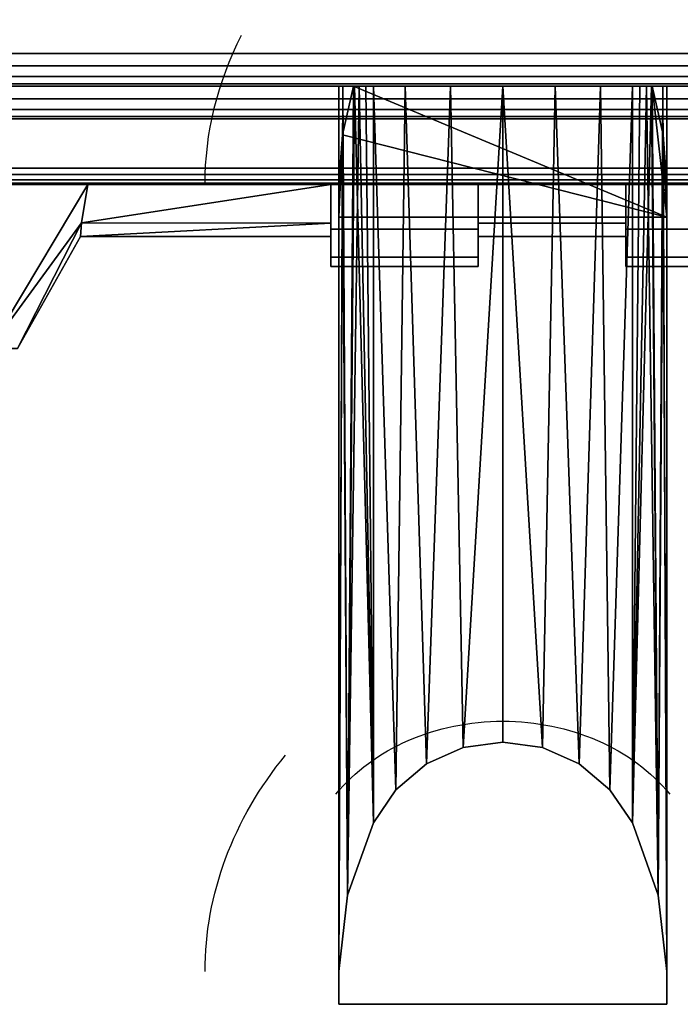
# Model space of a CAD drawing. Header units: millimetres. Extents: x -10 to 414, y -927 to 10.
# Tile 13 of 38: x 185 to 205, y -927 to -897. Entities that reach past the tile are written whole.
import ezdxf

# ---------------------------------------------------------------- set-up
doc = ezdxf.new("R2010")
doc.units = ezdxf.units.MM
doc.header["$MEASUREMENT"] = 0
for name, color, linetype, lineweight in [('0 Misc', 7, 'Continuous', 35), ('10 Raster Images', 7, 'Continuous', 35), ('5 Hatches', 7, 'Continuous', 35)]:
    doc.layers.add(name, color=color, linetype=linetype, lineweight=lineweight)

msp = doc.modelspace()

# ---------------------------------------------------------------- linework, layer by layer
at = {"layer": '0 Misc', "color": 160, "linetype": 'Continuous', "lineweight": 25}
for p, q in [((4, -898, 13.5), (396, -898, 13.5)), ((396, -898, 696), (4, -898, 696)), ((1, -899, 699), (399, -899, 699)), ((399, -899, 721), (1, -899, 721)), ((396, -899, 14.5), (4, -899, 14.5)), ((4, -899, 695), (396, -899, 695)), ((4, -899, 14.5), (204.554, -899, 256)), ((4, -899, 695), (195.446, -899, 256)), ((195.446, -899, 256), (4, -899, 14.5)), ((4, -899, 695), (195.717, -899, 256.779)), ((4, -899, 695), (196.049, -899, 257.534)), ((4, -899, 695), (196.442, -899, 258.187)), ((4, -899, 695), (197.415, -899, 259.16)), ((4, -899, 695), (198.641, -899, 259.785)), ((4, -899, 695), (200, -899, 260)), ((4, -899, 695), (197.415, -899, 572.84)), ((4, -899, 695), (196.442, -899, 573.813)), ((4, -899, 695), (196.049, -899, 574.466)), ((4, -899, 695), (195.505, -899, 575.81)), ((4, -899, 695), (195, -899, 579)), ((4, -899, 695), (195, -899, 580)), ((164.278, -899, 650.392), (195, -899, 580)), ((233.25, -899, 650), (166.75, -899, 650)), ((166.75, -899, 683), (233.25, -899, 683)), ((166.75, -899, 683), (396, -899, 695)), ((166.75, -899, 650), (195, -899, 580)), ((195, -899, 580), (205, -899, 580)), ((195, -899, 580), (195, -926.999, 579.267)), ((195, -899, 579), (195, -899, 580)), ((195, -899, 579), (195, -925.999, 578.293)), ((195, -925.999, 578.293), (195, -899, 580)), ((195, -899, 580), (396, -899, 695)), ((195, -899, 580), (235.722, -899, 650.392)), ((195, -899, 580), (233.25, -899, 650)), ((204.554, -899, 256), (195.446, -899, 256)), ((205, -902.999, 252.105), (195.446, -899, 256)), ((196.049, -899, 574.466), (196.049, -921.467, 573.878)), ((196.049, -921.467, 258.122), (196.049, -899, 257.534)), ((197.415, -899, 572.84), (200, -899, 260)), ((198.641, -899, 572.215), (200, -899, 260)), ((200, -899, 260), (396, -899, 695)), ((200, -899, 260), (202.585, -899, 572.84)), ((200, -899, 260), (201.359, -899, 572.215)), ((200, -899, 260), (200, -899, 572)), ((201.359, -899, 259.785), (396, -899, 695)), ((202.585, -899, 259.16), (396, -899, 695)), ((202.585, -899, 572.84), (396, -899, 695)), ((203.558, -899, 258.187), (396, -899, 695)), ((203.558, -899, 573.813), (396, -899, 695)), ((203.951, -899, 574.466), (203.951, -921.467, 573.878)), ((203.951, -921.467, 258.122), (203.951, -899, 257.534)), ((203.951, -899, 257.534), (396, -899, 695)), ((203.951, -899, 574.466), (396, -899, 695)), ((204.283, -899, 256.779), (396, -899, 695)), ((204.495, -899, 575.81), (396, -899, 695)), ((205, -902.999, 252.105), (204.554, -899, 256)), ((204.554, -899, 256), (396, -899, 14.5)), ((204.554, -899, 256), (396, -899, 695)), ((205, -899, 580), (205, -926.999, 579.267)), ((205, -899, 579), (205, -925.999, 578.293)), ((205, -899, 580), (205, -899, 579)), ((205, -899, 580), (205, -925.999, 578.293)), ((205, -899, 579), (396, -899, 695)), ((205, -899, 580), (396, -899, 695)), ((1, -900, 720), (399, -900, 720)), ((399, -900, 700), (1, -900, 700)), ((195, -902.999, 252.105), (195.112, -900.483, 254.555)), ((205, -902.999, 252.105), (195.112, -900.483, 254.555)), ((205, -902.999, 252.105), (204.888, -900.483, 254.555)), ((166.75, -901.5, 650), (233.25, -901.5, 650)), ((233.25, -901.5, 683), (166.75, -901.5, 683)), ((195, -902.999, 252.105), (195, -901.999, 253.079)), ((195, -925.999, 253.707), (195, -901.999, 253.079)), ((205, -925.999, 253.707), (205, -901.999, 253.079)), ((205, -901.999, 253.079), (205, -902.999, 252.105)), ((163.345, -902, 651.317), (236.655, -902, 651.317)), ((163.345, -902, 651.317), (238.553, -902, 652.697)), ((163.345, -902, 681.683), (236.655, -902, 681.683)), ((163.345, -902, 681.683), (234.423, -902, 682.408)), ((165.577, -902, 650.592), (234.423, -902, 650.592)), ((165.577, -902, 650.592), (236.655, -902, 651.317)), ((165.577, -902, 682.408), (234.423, -902, 682.408)), ((165.577, -902, 682.408), (233.25, -902, 682.5)), ((166.75, -902, 682.5), (233.25, -902, 682.5)), ((233.25, -902, 650.5), (166.75, -902, 650.5)), ((166.75, -902, 650.5), (234.423, -902, 650.592)), ((174, -902, 652.5), (238.553, -902, 652.697)), ((174, -902, 680.5), (238.553, -902, 680.303)), ((174, -902, 680.5), (236.655, -902, 681.683)), ((178.326, -902, 653.185), (238.553, -902, 652.697)), ((178.326, -902, 653.185), (239.933, -902, 654.595)), ((178.326, -902, 679.815), (239.933, -902, 678.405)), ((178.326, -902, 679.815), (238.553, -902, 680.303)), ((182.229, -902, 655.174), (239.933, -902, 654.595)), ((182.229, -902, 655.174), (240.658, -902, 656.827)), ((182.229, -902, 677.826), (240.75, -902, 675)), ((182.229, -902, 677.826), (240.658, -902, 676.173)), ((182.229, -902, 677.826), (239.933, -902, 678.405)), ((185.326, -902, 658.271), (240.658, -902, 656.827)), ((185.326, -902, 658.271), (240.75, -902, 658)), ((185.326, -902, 658.271), (226.25, -902, 660.25)), ((194.75, -902, 672.75), (185.326, -902, 674.729)), ((185.326, -902, 674.729), (240.75, -902, 675)), ((194.75, -902, 660.25), (185.326, -902, 658.271)), ((194.75, -902, 662.25), (187.339, -902, 662.25)), ((187.339, -902, 670.75), (194.75, -902, 670.75)), ((187.339, -902, 670.75), (194.75, -902, 672.75)), ((187.339, -902, 662.25), (194.75, -902, 660.25)), ((194.75, -902, 672.75), (199.25, -902, 672.75)), ((194.75, -902, 660.25), (194.75, -902, 662.25)), ((194.75, -902, 670.75), (194.75, -902, 672.75)), ((199.25, -902, 660.25), (194.75, -902, 660.25)), ((194.75, -903.073, 669.022), (194.75, -902, 672.75)), ((194.75, -902, 660.25), (194.75, -903.411, 665.019)), ((194.75, -902, 660.25), (194.75, -902.644, 663.136)), ((194.75, -902, 672.75), (240.75, -902, 675)), ((194.75, -902, 660.25), (226.25, -902, 660.25)), ((194.75, -902, 660.25), (221.75, -902, 660.25)), ((194.75, -902, 660.25), (217.25, -902, 660.25)), ((194.75, -902, 660.25), (212.75, -902, 660.25)), ((194.75, -902, 660.25), (208.25, -902, 660.25)), ((194.75, -902, 660.25), (203.75, -902, 660.25)), ((199.25, -902, 670.75), (203.75, -902, 670.75)), ((203.75, -902, 662.25), (199.25, -902, 662.25)), ((199.25, -902, 672.75), (199.25, -902, 670.75)), ((199.25, -902, 662.25), (199.25, -902, 660.25)), ((199.25, -903.411, 665.019), (199.25, -902, 660.25)), ((199.25, -902.644, 663.136), (199.25, -902, 660.25)), ((199.25, -902, 672.75), (199.25, -903.073, 669.022)), ((203.75, -902, 672.75), (199.25, -902, 672.75)), ((199.25, -902, 672.75), (240.75, -902, 675)), ((199.25, -902, 670.75), (203.75, -902, 672.75)), ((203.75, -902, 660.25), (199.25, -902, 660.25)), ((199.25, -902, 660.25), (203.75, -902, 662.25)), ((203.75, -902, 672.75), (208.25, -902, 672.75)), ((203.75, -902, 660.25), (203.75, -902, 662.25)), ((203.75, -902, 670.75), (203.75, -902, 672.75)), ((208.25, -902, 660.25), (203.75, -902, 660.25)), ((203.75, -903.073, 669.022), (203.75, -902, 672.75)), ((203.75, -902, 660.25), (203.75, -903.411, 665.019)), ((203.75, -902, 660.25), (203.75, -902.644, 663.136)), ((203.75, -902, 672.75), (240.75, -902, 675)), ((194.75, -903.073, 669.022), (194.75, -903.605, 670.437)), ((195, -926.999, 252.733), (195, -902.999, 252.105)), ((205, -902.999, 252.105), (195, -902.999, 252.105)), ((195, -902.999, 252.105), (195, -925.999, 253.707)), ((199.25, -903.073, 669.022), (199.25, -903.605, 670.437)), ((203.75, -903.073, 669.022), (203.75, -903.605, 670.437)), ((205, -926.999, 252.733), (205, -902.999, 252.105)), ((205, -925.999, 253.707), (205, -902.999, 252.105)), ((194.75, -903.411, 665.019), (194.75, -903.605, 662.563)), ((199.25, -903.411, 665.019), (199.25, -903.605, 662.563)), ((203.75, -903.411, 665.019), (203.75, -903.605, 662.563)), ((194.75, -903.605, 662.563), (194.75, -903.559, 667.048)), ((194.75, -903.559, 667.048), (194.75, -903.605, 670.437)), ((194.75, -904.418, 665.259), (194.75, -903.605, 670.437)), ((194.75, -903.605, 662.563), (194.75, -903.605, 670.437)), ((199.25, -903.605, 670.437), (199.25, -903.559, 667.048)), ((199.25, -903.559, 667.048), (199.25, -903.605, 662.563)), ((199.25, -904.418, 667.741), (199.25, -903.605, 662.563)), ((199.25, -903.605, 670.437), (199.25, -903.605, 662.563)), ((203.75, -903.605, 662.563), (203.75, -903.559, 667.048)), ((203.75, -903.559, 667.048), (203.75, -903.605, 670.437)), ((203.75, -904.418, 665.259), (203.75, -903.605, 670.437)), ((203.75, -903.605, 662.563), (203.75, -903.605, 670.437)), ((194.75, -904.5, 666.475), (194.75, -904.418, 667.741)), ((194.75, -904.418, 665.259), (194.75, -904.418, 667.741)), ((194.75, -904.5, 666.525), (199.25, -904.5, 666.525)), ((199.25, -904.5, 666.475), (194.75, -904.5, 666.475)), ((194.75, -904.5, 666.525), (194.75, -904.5, 666.475)), ((199.25, -904.5, 666.525), (199.25, -904.418, 665.259)), ((199.25, -904.418, 667.741), (199.25, -904.418, 665.259)), ((199.25, -904.5, 666.475), (199.25, -904.5, 666.525)), ((203.75, -904.5, 666.475), (203.75, -904.418, 667.741)), ((203.75, -904.418, 665.259), (203.75, -904.418, 667.741)), ((203.75, -904.5, 666.525), (208.25, -904.5, 666.525)), ((208.25, -904.5, 666.475), (203.75, -904.5, 666.475)), ((203.75, -904.5, 666.525), (203.75, -904.5, 666.475)), ((196.049, -921.467, 573.878), (196.049, -921.467, 258.122)), ((203.951, -921.467, 573.878), (203.951, -921.467, 258.122)), ((195, -925.999, 578.293), (195, -925.999, 253.707)), ((195, -925.999, 253.707), (195, -926.999, 252.733)), ((195, -925.999, 578.293), (195, -926.999, 252.733)), ((195, -925.999, 578.293), (195, -926.999, 579.267)), ((205, -925.999, 578.293), (205, -925.999, 253.707)), ((205, -926.999, 579.267), (205, -925.999, 253.707)), ((205, -925.999, 253.707), (205, -926.999, 252.733)), ((205, -925.999, 578.293), (205, -926.999, 579.267)), ((205, -926.999, 579.267), (195, -926.999, 579.267)), ((195, -926.999, 579.267), (195, -926.999, 252.733)), ((205, -926.999, 252.733), (195, -926.999, 252.733)), ((205, -926.999, 579.267), (205, -926.999, 252.733))]:
    msp.add_line(p, q, dxfattribs=at).dxf.unprotected_set("ltscale", 0)
at = {"layer": '0 Misc', "color": 160, "linetype": 'Continuous', "lineweight": 25, "extrusion": (0, 0.572254, -0.820077)}
for centre, end in [((-205.322, -594.883, -723.716), 22.6981), ((-205.322, -614.205, -737.966), 33.9484)]:
    msp.add_arc(centre, 14.406, 0, end, dxfattribs=at).dxf.unprotected_set("ltscale", 0)
at = {"layer": '0 Misc', "color": 160, "linetype": 'Continuous', "lineweight": 25, "extrusion": (0, 1, 0)}
for centre, radius, start, end in [((-205.322, 579, -899), 10.322, 333.9477, 0), ((-205.322, 253, -899), 10.322, 16.8956, 26.0523), ((-200, 576.398, -899), 4.398, 206.0523, 333.9477), ((-200, 255.602, -899), 4.398, 26.0523, 153.9477), ((-194.678, 579, -899), 10.322, 180, 206.0523), ((-194.678, 253, -899), 10.322, 153.9477, 163.1044), ((-174, 666.5, -902), 14, 197.6722, 162.3278)]:
    msp.add_arc(centre, radius, start, end, dxfattribs=at).dxf.unprotected_set("ltscale", 0)
at = {"layer": '0 Misc', "color": 160, "linetype": 'Continuous', "lineweight": 25, "extrusion": (-1, 0, 0)}
for centre in [(897.082, 666.5, -194.75), (897.082, 666.5, -203.75)]:
    msp.add_arc(centre, 6.5, 319.1678, 40.8322, dxfattribs=at).dxf.unprotected_set("ltscale", 0)
at = {"layer": '0 Misc', "color": 160, "linetype": 'Continuous', "lineweight": 25, "extrusion": (1, 0, 0)}
for centre, radius, start, end in [((-895.5, 666.525, 194.75), 9, 136.2383, 180), ((-895.5, 666.475, 194.75), 9, 180, 223.7617), ((-897.082, 666.5, 199.25), 6.5, 139.1678, 220.8322)]:
    msp.add_arc(centre, radius, start, end, dxfattribs=at).dxf.unprotected_set("ltscale", 0)
at = {"layer": '0 Misc', "color": 160, "linetype": 'Continuous', "lineweight": 25, "extrusion": (-1, 1.76924e-13, -1.84741e-13)}
msp.add_arc((895.5, 666.475, -199.25), 9, 316.2383, 0, dxfattribs=at).dxf.unprotected_set("ltscale", 0)
at = {"layer": '0 Misc', "color": 160, "linetype": 'Continuous', "lineweight": 25, "extrusion": (-1, -1.76924e-13, -1.84741e-13)}
msp.add_arc((895.5, 666.525, -199.25), 9, 0, 43.7617, dxfattribs=at).dxf.unprotected_set("ltscale", 0)
at = {"layer": '0 Misc', "color": 160, "linetype": 'Continuous', "lineweight": 25, "extrusion": (1, 1.76924e-13, 1.84741e-13)}
msp.add_arc((-895.5, 666.525, 203.75), 9, 136.2383, 180, dxfattribs=at).dxf.unprotected_set("ltscale", 0)
at = {"layer": '0 Misc', "color": 160, "linetype": 'Continuous', "lineweight": 25, "extrusion": (1, -1.76924e-13, 1.84741e-13)}
msp.add_arc((-895.5, 666.475, 203.75), 9, 180, 223.7617, dxfattribs=at).dxf.unprotected_set("ltscale", 0)
at = {"layer": '0 Misc', "color": 160, "linetype": 'Continuous', "lineweight": 25, "extrusion": (-3.92591e-16, -0.572496, -0.819907)}
msp.add_arc((200, 1086.721, 56.572), 6.138, 213.9497, 326.0503, dxfattribs=at).dxf.unprotected_set("ltscale", 0)
at = {"layer": '0 Misc', "color": 160, "linetype": 'Continuous', "lineweight": 25, "extrusion": (-1.47987e-14, 0.572496, -0.819907)}
msp.add_arc((-200, -610.404, -738.735), 6.138, 33.9497, 146.0503, dxfattribs=at).dxf.unprotected_set("ltscale", 0)
at = {"layer": '0 Misc', "color": 160, "linetype": 'Continuous', "lineweight": 25, "extrusion": (0, -0.572254, -0.820077)}
msp.add_arc((205.322, 1090.32, 55.662), 14.406, 180, 213.9484, dxfattribs=at).dxf.unprotected_set("ltscale", 0)
at = {"layer": '0 Misc', "color": 7, "lineweight": 25}
for points in [[(399, -899, 699), (16.891, -881.454, 699), (16.988, -881.156, 699)], [(399, -899, 699), (16.988, -881.156, 699), (17, -881, 699)], [(399, -899, 699), (17, -881, 699), (383.293, -881.707, 699)], [(399, -899, 699), (16.707, -881.707, 699), (16.891, -881.454, 699)], [(399, -899, 699), (16.454, -881.891, 699), (16.707, -881.707, 699)], [(1, -899, 699), (2, -882, 699), (399, -899, 699)], [(399, -899, 699), (2, -882, 699), (16, -882, 699)], [(399, -899, 699), (16, -882, 699), (16.156, -881.988, 699)], [(399, -899, 699), (16.156, -881.988, 699), (16.454, -881.891, 699)], [(205, -902.999, 252.105), (195.112, -900.483, 254.555), (195.446, -899, 256)], [(205, -902.999, 252.105), (195.446, -899, 256), (204.554, -899, 256)], [(205, -902.999, 252.105), (204.554, -899, 256), (204.888, -900.483, 254.555)], [(195.112, -900.483, 254.555), (195, -902.999, 252.105), (195, -901.999, 253.079)], [(195, -902.999, 252.105), (195.112, -900.483, 254.555), (205, -902.999, 252.105)], [(205, -902.999, 252.105), (204.888, -900.483, 254.555), (205, -901.999, 253.079)]]:
    msp.add_3dface(points, dxfattribs=at)
at = {"layer": '0 Misc', "color": 5, "lineweight": 25}
for points, invisible_edges in [([(4, -898, 13.5), (396, -884, 13.5), (396, -898, 13.5)], 1), ([(4, -898, 13.5), (4, -884, 13.5), (396, -884, 13.5)], 12), ([(396, -898, 696), (4, -884, 696), (4, -898, 696)], 1), ([(396, -898, 696), (396, -884, 696), (4, -884, 696)], 12), ([(396, -898, 696), (4, -898.383, 695.924), (396, -898.383, 695.924)], 1), ([(396, -898, 696), (4, -898, 696), (4, -898.383, 695.924)], 12), ([(4, -898, 13.5), (396, -898.383, 13.576), (4, -898.383, 13.576)], 1), ([(4, -898, 13.5), (396, -898, 13.5), (396, -898.383, 13.576)], 12), ([(4, -898.707, 695.707), (396, -898.383, 695.924), (4, -898.383, 695.924)], 1), ([(4, -898.707, 695.707), (396, -898.707, 695.707), (396, -898.383, 695.924)], 12), ([(396, -898.707, 13.793), (4, -898.383, 13.576), (396, -898.383, 13.576)], 1), ([(396, -898.707, 13.793), (4, -898.707, 13.793), (4, -898.383, 13.576)], 12), ([(4, -898.924, 695.383), (396, -898.707, 695.707), (4, -898.707, 695.707)], 1), ([(4, -898.924, 695.383), (396, -898.924, 695.383), (396, -898.707, 695.707)], 12), ([(396, -898.924, 14.117), (4, -898.707, 13.793), (396, -898.707, 13.793)], 1), ([(396, -898.924, 14.117), (4, -898.924, 14.117), (4, -898.707, 13.793)], 12), ([(4, -899, 695), (396, -898.924, 695.383), (4, -898.924, 695.383)], 1), ([(4, -899, 695), (396, -899, 695), (396, -898.924, 695.383)], 12), ([(396, -899, 14.5), (4, -898.924, 14.117), (396, -898.924, 14.117)], 1), ([(396, -899, 14.5), (4, -899, 14.5), (4, -898.924, 14.117)], 12)]:
    msp.add_3dface(points, dxfattribs=dict(at, invisible_edges=invisible_edges))
at = {"layer": '0 Misc', "color": 7, "lineweight": 25}
for points, invisible_edges in [([(1, -899, 699), (399, -899.383, 699.076), (1, -899.383, 699.076)], 1), ([(1, -899, 699), (399, -899, 699), (399, -899.383, 699.076)], 12), ([(399, -899, 721), (1, -899.383, 720.924), (399, -899.383, 720.924)], 1), ([(399, -899, 721), (1, -899, 721), (1, -899.383, 720.924)], 12), ([(399, -899.707, 699.293), (1, -899.383, 699.076), (399, -899.383, 699.076)], 1), ([(399, -899.707, 699.293), (1, -899.707, 699.293), (1, -899.383, 699.076)], 12), ([(399, -899.383, 720.924), (1, -899.707, 720.707), (399, -899.707, 720.707)], 1), ([(399, -899.383, 720.924), (1, -899.383, 720.924), (1, -899.707, 720.707)], 12), ([(399, -899.924, 699.617), (1, -899.707, 699.293), (399, -899.707, 699.293)], 1), ([(399, -899.924, 699.617), (1, -899.924, 699.617), (1, -899.707, 699.293)], 12), ([(399, -899.707, 720.707), (1, -899.924, 720.383), (399, -899.924, 720.383)], 1), ([(399, -899.707, 720.707), (1, -899.707, 720.707), (1, -899.924, 720.383)], 12), ([(399, -900, 700), (1, -899.924, 699.617), (399, -899.924, 699.617)], 1), ([(399, -900, 700), (1, -900, 700), (1, -899.924, 699.617)], 12), ([(1, -900, 720), (399, -899.924, 720.383), (1, -899.924, 720.383)], 1), ([(1, -900, 720), (399, -900, 720), (399, -899.924, 720.383)], 12), ([(1, -900, 720), (399, -900, 700), (399, -900, 720)], 1), ([(1, -900, 720), (1, -900, 700), (399, -900, 700)], 12), ([(199.25, -904.5, 666.475), (194.75, -904.5, 666.525), (194.75, -904.5, 666.475)], 1), ([(199.25, -904.5, 666.475), (199.25, -904.5, 666.525), (194.75, -904.5, 666.525)], 12), ([(208.25, -904.5, 666.475), (203.75, -904.5, 666.525), (203.75, -904.5, 666.475)], 1), ([(208.25, -904.5, 666.475), (208.25, -904.5, 666.525), (203.75, -904.5, 666.525)], 12)]:
    msp.add_3dface(points, dxfattribs=dict(at, invisible_edges=invisible_edges))
at = {"layer": '0 Misc', "color": 5, "lineweight": 25}
for points in [[(396, -899, 14.5), (204.554, -899, 256), (4, -899, 14.5)], [(4, -899, 14.5), (195.446, -899, 256), (4, -899, 695)], [(195.446, -899, 256), (4, -899, 14.5), (204.554, -899, 256)], [(4, -899, 695), (195.446, -899, 256), (195.717, -899, 256.779)], [(4, -899, 695), (195.717, -899, 256.779), (196.049, -899, 257.534)], [(4, -899, 695), (196.049, -899, 257.534), (196.442, -899, 258.187)], [(4, -899, 695), (196.442, -899, 258.187), (197.415, -899, 259.16)], [(4, -899, 695), (197.415, -899, 259.16), (198.641, -899, 259.785)], [(4, -899, 695), (198.641, -899, 259.785), (200, -899, 260)], [(4, -899, 695), (200, -899, 260), (197.415, -899, 572.84)], [(4, -899, 695), (197.415, -899, 572.84), (196.442, -899, 573.813)], [(4, -899, 695), (196.442, -899, 573.813), (196.049, -899, 574.466)], [(4, -899, 695), (196.049, -899, 574.466), (195.505, -899, 575.81)], [(4, -899, 695), (195.505, -899, 575.81), (195, -899, 579)], [(4, -899, 695), (195, -899, 579), (195, -899, 580)], [(4, -899, 695), (195, -899, 580), (164.278, -899, 650.392)], [(4, -899, 695), (166.75, -899, 683), (396, -899, 695)], [(164.278, -899, 650.392), (195, -899, 580), (166.75, -899, 650)], [(233.25, -899, 683), (396, -899, 695), (166.75, -899, 683)], [(166.75, -899, 650), (195, -899, 580), (233.25, -899, 650)], [(205, -899, 580), (396, -899, 695), (195, -899, 580)], [(195, -899, 580), (396, -899, 695), (235.722, -899, 650.392)], [(195, -899, 580), (235.722, -899, 650.392), (233.25, -899, 650)], [(197.415, -899, 572.84), (200, -899, 260), (198.641, -899, 572.215)], [(198.641, -899, 572.215), (200, -899, 260), (200, -899, 572)], [(201.359, -899, 259.785), (396, -899, 695), (200, -899, 260)], [(200, -899, 260), (396, -899, 695), (202.585, -899, 572.84)], [(200, -899, 260), (202.585, -899, 572.84), (201.359, -899, 572.215)], [(200, -899, 260), (201.359, -899, 572.215), (200, -899, 572)], [(202.585, -899, 259.16), (396, -899, 695), (201.359, -899, 259.785)], [(203.558, -899, 258.187), (396, -899, 695), (202.585, -899, 259.16)], [(202.585, -899, 572.84), (396, -899, 695), (203.558, -899, 573.813)], [(203.951, -899, 257.534), (396, -899, 695), (203.558, -899, 258.187)], [(203.558, -899, 573.813), (396, -899, 695), (203.951, -899, 574.466)], [(204.283, -899, 256.779), (396, -899, 695), (203.951, -899, 257.534)], [(203.951, -899, 574.466), (396, -899, 695), (204.495, -899, 575.81)], [(204.554, -899, 256), (396, -899, 695), (204.283, -899, 256.779)], [(204.495, -899, 575.81), (396, -899, 695), (205, -899, 579)], [(204.554, -899, 256), (396, -899, 14.5), (396, -899, 695)], [(205, -899, 579), (396, -899, 695), (205, -899, 580)]]:
    msp.add_3dface(points, dxfattribs=at)
at = {"layer": '0 Misc', "color": 158, "lineweight": 25}
for points, invisible_edges in [([(166.75, -901.5, 650), (233.25, -899, 650), (233.25, -901.5, 650)], 1), ([(166.75, -901.5, 650), (166.75, -899, 650), (233.25, -899, 650)], 12), ([(233.25, -901.5, 683), (166.75, -899, 683), (166.75, -901.5, 683)], 1), ([(233.25, -901.5, 683), (233.25, -899, 683), (166.75, -899, 683)], 12), ([(166.75, -901.5, 650), (233.25, -901.691, 650.038), (166.75, -901.691, 650.038)], 1), ([(166.75, -901.5, 650), (233.25, -901.5, 650), (233.25, -901.691, 650.038)], 12), ([(233.25, -901.5, 683), (166.75, -901.691, 682.962), (233.25, -901.691, 682.962)], 1), ([(233.25, -901.5, 683), (166.75, -901.5, 683), (166.75, -901.691, 682.962)], 12), ([(233.25, -901.854, 650.146), (166.75, -901.691, 650.038), (233.25, -901.691, 650.038)], 1), ([(233.25, -901.854, 650.146), (166.75, -901.854, 650.146), (166.75, -901.691, 650.038)], 12), ([(233.25, -901.691, 682.962), (166.75, -901.854, 682.854), (233.25, -901.854, 682.854)], 1), ([(233.25, -901.691, 682.962), (166.75, -901.691, 682.962), (166.75, -901.854, 682.854)], 12), ([(233.25, -901.962, 650.309), (166.75, -901.854, 650.146), (233.25, -901.854, 650.146)], 1), ([(233.25, -901.962, 650.309), (166.75, -901.962, 650.309), (166.75, -901.854, 650.146)], 12), ([(233.25, -901.854, 682.854), (166.75, -901.962, 682.691), (233.25, -901.962, 682.691)], 1), ([(233.25, -901.854, 682.854), (166.75, -901.854, 682.854), (166.75, -901.962, 682.691)], 12), ([(233.25, -902, 650.5), (166.75, -901.962, 650.309), (233.25, -901.962, 650.309)], 1), ([(233.25, -902, 650.5), (166.75, -902, 650.5), (166.75, -901.962, 650.309)], 12), ([(166.75, -902, 682.5), (233.25, -901.962, 682.691), (166.75, -901.962, 682.691)], 1), ([(166.75, -902, 682.5), (233.25, -902, 682.5), (233.25, -901.962, 682.691)], 12), ([(199.25, -902, 672.75), (194.75, -903.358, 670.912), (199.25, -903.358, 670.912)], 1), ([(199.25, -902, 672.75), (194.75, -902, 672.75), (194.75, -903.358, 670.912)], 12), ([(194.75, -902, 660.25), (199.25, -903.358, 662.088), (194.75, -903.358, 662.088)], 1), ([(194.75, -902, 660.25), (199.25, -902, 660.25), (199.25, -903.358, 662.088)], 12), ([(203.75, -902, 670.75), (199.25, -903.174, 668.767), (203.75, -903.174, 668.767)], 1), ([(203.75, -902, 670.75), (199.25, -902, 670.75), (199.25, -903.174, 668.767)], 12), ([(199.25, -902, 662.25), (203.75, -903.174, 664.233), (199.25, -903.174, 664.233)], 1), ([(199.25, -902, 662.25), (203.75, -902, 662.25), (203.75, -903.174, 664.233)], 12), ([(208.25, -902, 672.75), (203.75, -903.358, 670.912), (208.25, -903.358, 670.912)], 1), ([(208.25, -902, 672.75), (203.75, -902, 672.75), (203.75, -903.358, 670.912)], 12), ([(203.75, -902, 660.25), (208.25, -903.358, 662.088), (203.75, -903.358, 662.088)], 1), ([(203.75, -902, 660.25), (208.25, -902, 660.25), (208.25, -903.358, 662.088)], 12), ([(199.25, -903.582, 666.5), (203.75, -903.174, 668.767), (199.25, -903.174, 668.767)], 1), ([(199.25, -903.582, 666.5), (203.75, -903.582, 666.5), (203.75, -903.174, 668.767)], 12), ([(199.25, -903.174, 664.233), (203.75, -903.582, 666.5), (199.25, -903.582, 666.5)], 1), ([(199.25, -903.174, 664.233), (203.75, -903.174, 664.233), (203.75, -903.582, 666.5)], 12), ([(194.75, -903.358, 670.912), (199.25, -904.21, 668.792), (199.25, -903.358, 670.912)], 1), ([(194.75, -903.358, 670.912), (194.75, -904.21, 668.792), (199.25, -904.21, 668.792)], 12), ([(199.25, -903.358, 662.088), (194.75, -904.21, 664.208), (194.75, -903.358, 662.088)], 1), ([(199.25, -903.358, 662.088), (199.25, -904.21, 664.208), (194.75, -904.21, 664.208)], 12), ([(203.75, -903.358, 670.912), (208.25, -904.21, 668.792), (208.25, -903.358, 670.912)], 1), ([(203.75, -903.358, 670.912), (203.75, -904.21, 668.792), (208.25, -904.21, 668.792)], 12), ([(208.25, -903.358, 662.088), (203.75, -904.21, 664.208), (203.75, -903.358, 662.088)], 1), ([(208.25, -903.358, 662.088), (208.25, -904.21, 664.208), (203.75, -904.21, 664.208)], 12), ([(199.25, -904.21, 668.792), (194.75, -904.5, 666.525), (199.25, -904.5, 666.525)], 1), ([(199.25, -904.21, 668.792), (194.75, -904.21, 668.792), (194.75, -904.5, 666.525)], 12), ([(194.75, -904.21, 664.208), (199.25, -904.5, 666.475), (194.75, -904.5, 666.475)], 1), ([(194.75, -904.21, 664.208), (199.25, -904.21, 664.208), (199.25, -904.5, 666.475)], 12), ([(208.25, -904.21, 668.792), (203.75, -904.5, 666.525), (208.25, -904.5, 666.525)], 1), ([(208.25, -904.21, 668.792), (203.75, -904.21, 668.792), (203.75, -904.5, 666.525)], 12), ([(203.75, -904.21, 664.208), (208.25, -904.5, 666.475), (203.75, -904.5, 666.475)], 1), ([(203.75, -904.21, 664.208), (208.25, -904.21, 664.208), (208.25, -904.5, 666.475)], 12)]:
    msp.add_3dface(points, dxfattribs=dict(at, invisible_edges=invisible_edges))
at = {"layer": '0 Misc', "color": 98, "lineweight": 25}
for points, invisible_edges in [([(195, -899, 580), (205, -926.999, 579.267), (205, -899, 580)], 1), ([(195, -899, 580), (195, -926.999, 579.267), (205, -926.999, 579.267)], 12), ([(195, -926.999, 252.733), (205, -902.999, 252.105), (205, -926.999, 252.733)], 1), ([(195, -926.999, 252.733), (195, -902.999, 252.105), (205, -902.999, 252.105)], 12), ([(195, -926.999, 579.267), (205, -926.999, 252.733), (205, -926.999, 579.267)], 1), ([(195, -926.999, 579.267), (195, -926.999, 252.733), (205, -926.999, 252.733)], 12)]:
    msp.add_3dface(points, dxfattribs=dict(at, invisible_edges=invisible_edges))
for points in [[(195, -925.999, 578.293), (195, -899, 579), (195.118, -899, 577.441)], [(195.266, -923.673, 576.027), (195, -925.999, 578.293), (195.118, -899, 577.441)], [(195, -925.999, 578.293), (195, -926.999, 579.267), (195, -899, 580)], [(195, -925.999, 578.293), (195, -899, 580), (195, -899, 579)], [(195.446, -899, 256), (195.112, -900.483, 254.555), (195.266, -923.673, 255.973)], [(195.471, -899, 575.919), (195.266, -923.673, 576.027), (195.118, -899, 577.441)], [(195.471, -899, 575.919), (196.049, -921.467, 573.878), (195.266, -923.673, 576.027)], [(195.446, -899, 256), (195.266, -923.673, 255.973), (195.619, -899, 256.522)], [(195.619, -899, 256.522), (195.266, -923.673, 255.973), (196.049, -921.467, 258.122)], [(196.049, -899, 574.466), (196.049, -921.467, 573.878), (195.471, -899, 575.919)], [(195.619, -899, 256.522), (196.049, -921.467, 258.122), (195.821, -899, 257.033)], [(196.049, -921.467, 258.122), (196.049, -899, 257.534), (195.821, -899, 257.033)], [(196.734, -920.454, 572.891), (196.049, -921.467, 573.878), (196.049, -899, 574.466)], [(197.021, -899, 573.162), (196.734, -920.454, 572.891), (196.049, -899, 574.466)], [(196.049, -899, 257.534), (196.734, -920.454, 259.109), (197.021, -899, 258.838)], [(196.049, -899, 257.534), (196.049, -921.467, 258.122), (196.734, -920.454, 259.109)], [(197.021, -899, 573.162), (197.671, -919.668, 572.126), (196.734, -920.454, 572.891)], [(197.021, -899, 258.838), (196.734, -920.454, 259.109), (197.671, -919.668, 259.874)], [(198.401, -899, 572.301), (197.671, -919.668, 572.126), (197.021, -899, 573.162)], [(197.021, -899, 258.838), (197.671, -919.668, 259.874), (198.401, -899, 259.699)], [(198.401, -899, 572.301), (198.789, -919.171, 571.642), (197.671, -919.668, 572.126)], [(197.671, -919.668, 259.874), (198.789, -919.171, 260.358), (198.401, -899, 259.699)], [(200, -899, 572), (198.789, -919.171, 571.642), (198.401, -899, 572.301)], [(198.789, -919.171, 260.358), (200, -899, 260), (198.401, -899, 259.699)], [(200, -899, 572), (200, -919.001, 571.476), (198.789, -919.171, 571.642)], [(198.789, -919.171, 260.358), (200, -919.001, 260.524), (200, -899, 260)], [(201.211, -919.171, 571.642), (200, -919.001, 571.476), (200, -899, 572)], [(201.211, -919.171, 571.642), (200, -899, 572), (201.599, -899, 572.301)], [(200, -899, 260), (201.211, -919.171, 260.358), (201.599, -899, 259.699)], [(200, -899, 260), (200, -919.001, 260.524), (201.211, -919.171, 260.358)], [(202.329, -919.668, 572.126), (201.211, -919.171, 571.642), (201.599, -899, 572.301)], [(201.599, -899, 259.699), (201.211, -919.171, 260.358), (202.329, -919.668, 259.874)], [(202.979, -899, 573.162), (202.329, -919.668, 572.126), (201.599, -899, 572.301)], [(201.599, -899, 259.699), (202.329, -919.668, 259.874), (202.979, -899, 258.838)], [(202.979, -899, 573.162), (203.266, -920.454, 572.891), (202.329, -919.668, 572.126)], [(202.979, -899, 258.838), (202.329, -919.668, 259.874), (203.266, -920.454, 259.109)], [(203.951, -899, 574.466), (203.266, -920.454, 572.891), (202.979, -899, 573.162)], [(202.979, -899, 258.838), (203.266, -920.454, 259.109), (203.951, -899, 257.534)], [(203.951, -899, 574.466), (203.951, -921.467, 573.878), (203.266, -920.454, 572.891)], [(203.266, -920.454, 259.109), (203.951, -921.467, 258.122), (203.951, -899, 257.534)], [(203.951, -921.467, 573.878), (203.951, -899, 574.466), (204.529, -899, 575.919)], [(204.734, -923.673, 576.027), (203.951, -921.467, 573.878), (204.529, -899, 575.919)], [(204.381, -899, 256.522), (204.179, -899, 257.033), (203.951, -921.467, 258.122)], [(203.951, -921.467, 258.122), (204.179, -899, 257.033), (203.951, -899, 257.534)], [(204.381, -899, 256.522), (203.951, -921.467, 258.122), (204.734, -923.673, 255.973)], [(204.554, -899, 256), (204.381, -899, 256.522), (204.734, -923.673, 255.973)], [(204.882, -899, 577.441), (204.734, -923.673, 576.027), (204.529, -899, 575.919)], [(204.734, -923.673, 255.973), (204.888, -900.483, 254.555), (204.554, -899, 256)], [(204.882, -899, 577.441), (205, -925.999, 578.293), (204.734, -923.673, 576.027)], [(205, -899, 579), (205, -925.999, 578.293), (204.882, -899, 577.441)], [(205, -926.999, 579.267), (205, -925.999, 578.293), (205, -899, 580)], [(205, -899, 580), (205, -925.999, 578.293), (205, -899, 579)], [(195.266, -923.673, 255.973), (195.112, -900.483, 254.555), (195, -925.999, 253.707)], [(195, -925.999, 253.707), (195.112, -900.483, 254.555), (195, -901.999, 253.079)], [(204.734, -923.673, 255.973), (205, -925.999, 253.707), (204.888, -900.483, 254.555)], [(204.888, -900.483, 254.555), (205, -925.999, 253.707), (205, -901.999, 253.079)], [(195, -902.999, 252.105), (195, -925.999, 253.707), (195, -901.999, 253.079)], [(205, -925.999, 253.707), (205, -902.999, 252.105), (205, -901.999, 253.079)], [(195, -926.999, 252.733), (195, -925.999, 253.707), (195, -902.999, 252.105)], [(205, -925.999, 253.707), (205, -926.999, 252.733), (205, -902.999, 252.105)], [(200, -919.001, 260.524), (198.789, -919.171, 260.358), (198.789, -919.171, 571.642)], [(200, -919.001, 571.476), (200, -919.001, 260.524), (198.789, -919.171, 571.642)], [(201.211, -919.171, 571.642), (201.211, -919.171, 260.358), (200, -919.001, 571.476)], [(200, -919.001, 571.476), (201.211, -919.171, 260.358), (200, -919.001, 260.524)], [(197.671, -919.668, 259.874), (197.671, -919.668, 572.126), (198.789, -919.171, 571.642)], [(198.789, -919.171, 260.358), (197.671, -919.668, 259.874), (198.789, -919.171, 571.642)], [(201.211, -919.171, 571.642), (202.329, -919.668, 572.126), (201.211, -919.171, 260.358)], [(201.211, -919.171, 260.358), (202.329, -919.668, 572.126), (202.329, -919.668, 259.874)], [(196.734, -920.454, 572.891), (197.671, -919.668, 572.126), (196.734, -920.454, 259.109)], [(196.734, -920.454, 259.109), (197.671, -919.668, 572.126), (197.671, -919.668, 259.874)], [(202.329, -919.668, 259.874), (202.329, -919.668, 572.126), (203.266, -920.454, 572.891)], [(203.266, -920.454, 259.109), (202.329, -919.668, 259.874), (203.266, -920.454, 572.891)], [(196.734, -920.454, 259.109), (196.049, -921.467, 258.122), (196.049, -921.467, 573.878)], [(196.734, -920.454, 572.891), (196.734, -920.454, 259.109), (196.049, -921.467, 573.878)], [(203.951, -921.467, 258.122), (203.266, -920.454, 259.109), (203.266, -920.454, 572.891)], [(203.951, -921.467, 573.878), (203.951, -921.467, 258.122), (203.266, -920.454, 572.891)], [(196.049, -921.467, 573.878), (196.049, -921.467, 258.122), (195.266, -923.673, 576.027)], [(195.266, -923.673, 576.027), (196.049, -921.467, 258.122), (195.266, -923.673, 255.973)], [(204.734, -923.673, 255.973), (203.951, -921.467, 258.122), (203.951, -921.467, 573.878)], [(204.734, -923.673, 576.027), (204.734, -923.673, 255.973), (203.951, -921.467, 573.878)], [(195.266, -923.673, 255.973), (195, -925.999, 253.707), (195, -925.999, 578.293)], [(195.266, -923.673, 576.027), (195.266, -923.673, 255.973), (195, -925.999, 578.293)], [(205, -925.999, 578.293), (205, -925.999, 253.707), (204.734, -923.673, 576.027)], [(204.734, -923.673, 576.027), (205, -925.999, 253.707), (204.734, -923.673, 255.973)], [(195, -925.999, 253.707), (195, -926.999, 252.733), (195, -925.999, 578.293)], [(195, -926.999, 579.267), (195, -925.999, 578.293), (195, -926.999, 252.733)], [(205, -926.999, 252.733), (205, -925.999, 253.707), (205, -926.999, 579.267)], [(205, -925.999, 578.293), (205, -926.999, 579.267), (205, -925.999, 253.707)]]:
    msp.add_3dface(points, dxfattribs=at)
at = {"layer": '0 Misc', "color": 158, "lineweight": 25}
for points in [[(165.577, -902, 650.592), (236.655, -902, 651.317), (163.345, -902, 651.317)], [(163.345, -902, 651.317), (236.655, -902, 651.317), (238.553, -902, 652.697)], [(163.345, -902, 651.317), (238.553, -902, 652.697), (174, -902, 652.5)], [(163.345, -902, 681.683), (174, -902, 680.5), (236.655, -902, 681.683)], [(163.345, -902, 681.683), (236.655, -902, 681.683), (234.423, -902, 682.408)], [(163.345, -902, 681.683), (234.423, -902, 682.408), (165.577, -902, 682.408)], [(166.75, -902, 650.5), (234.423, -902, 650.592), (165.577, -902, 650.592)], [(165.577, -902, 650.592), (234.423, -902, 650.592), (236.655, -902, 651.317)], [(165.577, -902, 682.408), (234.423, -902, 682.408), (233.25, -902, 682.5)], [(165.577, -902, 682.408), (233.25, -902, 682.5), (166.75, -902, 682.5)], [(234.423, -902, 650.592), (166.75, -902, 650.5), (233.25, -902, 650.5)], [(174, -902, 652.5), (238.553, -902, 652.697), (178.326, -902, 653.185)], [(178.326, -902, 679.815), (238.553, -902, 680.303), (174, -902, 680.5)], [(174, -902, 680.5), (238.553, -902, 680.303), (236.655, -902, 681.683)], [(178.326, -902, 653.185), (238.553, -902, 652.697), (239.933, -902, 654.595)], [(178.326, -902, 653.185), (239.933, -902, 654.595), (182.229, -902, 655.174)], [(182.229, -902, 677.826), (239.933, -902, 678.405), (178.326, -902, 679.815)], [(178.326, -902, 679.815), (239.933, -902, 678.405), (238.553, -902, 680.303)], [(182.229, -902, 655.174), (239.933, -902, 654.595), (240.658, -902, 656.827)], [(182.229, -902, 655.174), (240.658, -902, 656.827), (185.326, -902, 658.271)], [(185.326, -902, 674.729), (240.75, -902, 675), (182.229, -902, 677.826)], [(182.229, -902, 677.826), (240.75, -902, 675), (240.658, -902, 676.173)], [(182.229, -902, 677.826), (240.658, -902, 676.173), (239.933, -902, 678.405)], [(184.347, -907, 670.786), (187.149, -903.169, 668.779), (187.339, -902, 670.75)], [(187.339, -902, 662.25), (187.149, -903.169, 664.221), (184.347, -907, 662.214)], [(184.831, -902, 657.63), (187.339, -902, 662.25), (184.347, -907, 662.214)], [(184.347, -907, 670.786), (187.339, -902, 670.75), (184.831, -902, 675.37)], [(185.326, -902, 658.271), (240.658, -902, 656.827), (240.75, -902, 658)], [(185.326, -902, 658.271), (240.75, -902, 658), (226.25, -902, 660.25)], [(194.75, -902, 672.75), (240.75, -902, 675), (185.326, -902, 674.729)], [(187.339, -902, 670.75), (194.75, -902, 672.75), (185.326, -902, 674.729)], [(185.326, -902, 658.271), (194.75, -902, 660.25), (187.339, -902, 662.25)], [(194.75, -902, 660.25), (185.326, -902, 658.271), (226.25, -902, 660.25)], [(187.149, -903.169, 664.221), (187.339, -902, 662.25), (194.75, -902, 662.25)], [(194.75, -903.174, 664.233), (187.149, -903.169, 664.221), (194.75, -902, 662.25)], [(187.149, -903.169, 668.779), (194.75, -903.174, 668.767), (194.75, -902, 670.75)], [(187.339, -902, 670.75), (187.149, -903.169, 668.779), (194.75, -902, 670.75)], [(194.75, -902, 672.75), (187.339, -902, 670.75), (194.75, -902, 670.75)], [(187.339, -902, 662.25), (194.75, -902, 660.25), (194.75, -902, 662.25)], [(194.75, -903.073, 669.022), (194.75, -903.605, 670.437), (194.75, -902, 672.75)], [(194.75, -903.073, 669.022), (194.75, -902, 672.75), (194.75, -902, 670.75)], [(194.75, -903.605, 662.563), (194.75, -903.411, 665.019), (194.75, -902, 660.25)], [(194.75, -902, 660.25), (194.75, -903.411, 665.019), (194.75, -902.644, 663.136)], [(194.75, -902, 660.25), (194.75, -902.644, 663.136), (194.75, -902, 662.25)], [(199.25, -902, 672.75), (240.75, -902, 675), (194.75, -902, 672.75)], [(199.25, -903.411, 665.019), (199.25, -903.605, 662.563), (199.25, -902, 660.25)], [(199.25, -903.411, 665.019), (199.25, -902, 660.25), (199.25, -902.644, 663.136)], [(199.25, -902.644, 663.136), (199.25, -902, 660.25), (199.25, -902, 662.25)], [(199.25, -903.605, 670.437), (199.25, -903.073, 669.022), (199.25, -902, 672.75)], [(199.25, -902, 672.75), (199.25, -903.073, 669.022), (199.25, -902, 670.75)], [(203.75, -902, 672.75), (240.75, -902, 675), (199.25, -902, 672.75)], [(203.75, -902, 672.75), (199.25, -902, 670.75), (203.75, -902, 670.75)], [(199.25, -902, 670.75), (203.75, -902, 672.75), (199.25, -902, 672.75)], [(203.75, -902, 662.25), (199.25, -902, 660.25), (203.75, -902, 660.25)], [(199.25, -902, 660.25), (203.75, -902, 662.25), (199.25, -902, 662.25)], [(203.75, -903.073, 669.022), (203.75, -903.605, 670.437), (203.75, -902, 672.75)], [(203.75, -903.073, 669.022), (203.75, -902, 672.75), (203.75, -902, 670.75)], [(203.75, -903.605, 662.563), (203.75, -903.411, 665.019), (203.75, -902, 660.25)], [(203.75, -902, 660.25), (203.75, -903.411, 665.019), (203.75, -902.644, 663.136)], [(203.75, -902, 660.25), (203.75, -902.644, 663.136), (203.75, -902, 662.25)], [(208.25, -902, 672.75), (240.75, -902, 675), (203.75, -902, 672.75)], [(184.347, -907, 670.786), (185.2, -907, 666.5), (187.149, -903.169, 668.779)], [(187.149, -903.169, 664.221), (185.2, -907, 666.5), (184.347, -907, 662.214)], [(187.149, -903.169, 668.779), (185.2, -907, 666.5), (187.114, -903.582, 666.5)], [(187.114, -903.582, 666.5), (185.2, -907, 666.5), (187.149, -903.169, 664.221)], [(187.114, -903.582, 666.5), (194.75, -903.174, 668.767), (187.149, -903.169, 668.779)], [(194.75, -903.174, 664.233), (187.114, -903.582, 666.5), (187.149, -903.169, 664.221)], [(194.75, -903.582, 666.5), (187.114, -903.582, 666.5), (194.75, -903.174, 664.233)], [(194.75, -903.582, 666.5), (194.75, -903.174, 668.767), (187.114, -903.582, 666.5)], [(194.75, -903.559, 667.048), (194.75, -903.605, 670.437), (194.75, -903.073, 669.022)], [(199.25, -903.073, 669.022), (199.25, -903.605, 670.437), (199.25, -903.559, 667.048)], [(203.75, -903.559, 667.048), (203.75, -903.605, 670.437), (203.75, -903.073, 669.022)], [(194.75, -903.411, 665.019), (194.75, -903.605, 662.563), (194.75, -903.559, 667.048)], [(199.25, -903.559, 667.048), (199.25, -903.605, 662.563), (199.25, -903.411, 665.019)], [(203.75, -903.411, 665.019), (203.75, -903.605, 662.563), (203.75, -903.559, 667.048)], [(194.75, -903.605, 662.563), (194.75, -903.605, 670.437), (194.75, -903.559, 667.048)], [(194.75, -904.418, 665.259), (194.75, -904.418, 667.741), (194.75, -903.605, 670.437)], [(194.75, -904.418, 665.259), (194.75, -903.605, 670.437), (194.75, -903.605, 662.563)], [(199.25, -903.605, 670.437), (199.25, -903.605, 662.563), (199.25, -903.559, 667.048)], [(199.25, -904.418, 667.741), (199.25, -904.418, 665.259), (199.25, -903.605, 662.563)], [(199.25, -904.418, 667.741), (199.25, -903.605, 662.563), (199.25, -903.605, 670.437)], [(203.75, -903.605, 662.563), (203.75, -903.605, 670.437), (203.75, -903.559, 667.048)], [(203.75, -904.418, 665.259), (203.75, -904.418, 667.741), (203.75, -903.605, 670.437)], [(203.75, -904.418, 665.259), (203.75, -903.605, 670.437), (203.75, -903.605, 662.563)], [(194.75, -904.418, 667.741), (194.75, -904.5, 666.475), (194.75, -904.5, 666.525)], [(194.75, -904.5, 666.475), (194.75, -904.418, 667.741), (194.75, -904.418, 665.259)], [(199.25, -904.418, 665.259), (199.25, -904.5, 666.525), (199.25, -904.5, 666.475)], [(199.25, -904.5, 666.525), (199.25, -904.418, 665.259), (199.25, -904.418, 667.741)], [(203.75, -904.418, 667.741), (203.75, -904.5, 666.475), (203.75, -904.5, 666.525)], [(203.75, -904.5, 666.475), (203.75, -904.418, 667.741), (203.75, -904.418, 665.259)]]:
    msp.add_3dface(points, dxfattribs=at)
at = {"layer": '10 Raster Images', "color": 160, "linetype": 'Continuous', "lineweight": 25}
for p, q in [((1, -899, 699), (399, -899, 699)), ((396, -899, 14.5), (4, -899, 14.5)), ((4, -899, 695), (396, -899, 695)), ((233.25, -899, 683), (166.75, -899, 683)), ((166.75, -899, 650), (233.25, -899, 650)), ((195, -899, 580), (195, -926.999, 579.267)), ((195, -925.999, 578.293), (195, -899, 579)), ((195, -899, 579), (195, -899, 580)), ((205, -899, 580), (195, -899, 580)), ((195, -899, 579), (195.505, -899, 575.81)), ((195, -899, 580), (195, -899, 579)), ((195.446, -899, 256), (195.112, -900.483, 254.555)), ((204.554, -899, 256), (195.446, -899, 256)), ((195.446, -899, 256), (204.554, -899, 256)), ((195.717, -899, 256.779), (195.446, -899, 256)), ((195.505, -899, 575.81), (196.049, -899, 574.466)), ((196.049, -899, 257.534), (195.717, -899, 256.779)), ((196.442, -899, 258.187), (196.049, -899, 257.534)), ((196.049, -899, 574.466), (196.442, -899, 573.813)), ((197.415, -899, 259.16), (196.442, -899, 258.187)), ((196.442, -899, 573.813), (197.415, -899, 572.84)), ((198.641, -899, 259.785), (197.415, -899, 259.16)), ((197.415, -899, 572.84), (198.641, -899, 572.215)), ((200, -899, 260), (198.641, -899, 259.785)), ((198.641, -899, 572.215), (200, -899, 572)), ((201.359, -899, 259.785), (200, -899, 260)), ((200, -899, 572), (201.359, -899, 572.215)), ((202.585, -899, 259.16), (201.359, -899, 259.785)), ((201.359, -899, 572.215), (202.585, -899, 572.84)), ((203.558, -899, 258.187), (202.585, -899, 259.16)), ((202.585, -899, 572.84), (203.558, -899, 573.813)), ((203.951, -899, 257.534), (203.558, -899, 258.187)), ((203.558, -899, 573.813), (203.951, -899, 574.466)), ((204.283, -899, 256.779), (203.951, -899, 257.534)), ((203.951, -899, 574.466), (204.495, -899, 575.81)), ((204.554, -899, 256), (204.283, -899, 256.779)), ((204.495, -899, 575.81), (205, -899, 579)), ((204.888, -900.483, 254.555), (204.554, -899, 256)), ((205, -926.999, 579.267), (205, -899, 580)), ((205, -899, 580), (205, -899, 579)), ((205, -899, 579), (205, -925.999, 578.293)), ((205, -899, 579), (205, -899, 580)), ((195.112, -900.483, 254.555), (195, -901.999, 253.079)), ((205, -901.999, 253.079), (204.888, -900.483, 254.555)), ((195, -902.999, 252.105), (195, -901.999, 253.079)), ((195, -901.999, 253.079), (195, -925.999, 253.707)), ((195, -901.999, 253.079), (195, -902.999, 252.105)), ((205, -925.999, 253.707), (205, -901.999, 253.079)), ((205, -901.999, 253.079), (205, -902.999, 252.105)), ((205, -902.999, 252.105), (205, -901.999, 253.079)), ((233.25, -902, 650.5), (166.75, -902, 650.5)), ((166.75, -902, 682.5), (233.25, -902, 682.5)), ((182.229, -902, 655.174), (185.326, -902, 658.271)), ((185.326, -902, 674.729), (182.229, -902, 677.826)), ((187.339, -902, 670.75), (185.326, -902, 674.729)), ((185.326, -902, 658.271), (187.339, -902, 662.25)), ((194.75, -902, 670.75), (187.339, -902, 670.75)), ((187.339, -902, 662.25), (194.75, -902, 662.25)), ((194.75, -902, 672.75), (194.75, -903.605, 670.437)), ((194.75, -903.073, 669.022), (194.75, -902, 670.75)), ((194.75, -902, 670.75), (194.75, -902, 672.75)), ((194.75, -903.605, 662.563), (194.75, -902, 660.25)), ((194.75, -902, 660.25), (194.75, -902, 662.25)), ((194.75, -902, 662.25), (194.75, -902.644, 663.136)), ((199.25, -902, 672.75), (194.75, -902, 672.75)), ((194.75, -902, 672.75), (194.75, -902, 670.75)), ((194.75, -902, 660.25), (199.25, -902, 660.25)), ((194.75, -902, 662.25), (194.75, -902, 660.25)), ((199.25, -902, 660.25), (199.25, -903.605, 662.563)), ((199.25, -902.644, 663.136), (199.25, -902, 662.25)), ((199.25, -902, 662.25), (199.25, -902, 660.25)), ((199.25, -903.605, 670.437), (199.25, -902, 672.75)), ((199.25, -902, 672.75), (199.25, -902, 670.75)), ((199.25, -902, 670.75), (199.25, -903.073, 669.022)), ((203.75, -902, 670.75), (199.25, -902, 670.75)), ((199.25, -902, 670.75), (199.25, -902, 672.75)), ((199.25, -902, 660.25), (199.25, -902, 662.25)), ((199.25, -902, 662.25), (203.75, -902, 662.25)), ((203.75, -902, 672.75), (203.75, -903.605, 670.437)), ((203.75, -903.073, 669.022), (203.75, -902, 670.75)), ((203.75, -902, 670.75), (203.75, -902, 672.75)), ((203.75, -903.605, 662.563), (203.75, -902, 660.25)), ((203.75, -902, 660.25), (203.75, -902, 662.25)), ((203.75, -902, 662.25), (203.75, -902.644, 663.136)), ((208.25, -902, 672.75), (203.75, -902, 672.75)), ((203.75, -902, 672.75), (203.75, -902, 670.75)), ((203.75, -902, 662.25), (203.75, -902, 660.25)), ((203.75, -902, 660.25), (208.25, -902, 660.25)), ((194.75, -902.644, 663.136), (194.75, -903.411, 665.019)), ((199.25, -903.411, 665.019), (199.25, -902.644, 663.136)), ((203.75, -902.644, 663.136), (203.75, -903.411, 665.019)), ((194.75, -903.559, 667.048), (194.75, -903.073, 669.022)), ((195, -926.999, 252.733), (195, -902.999, 252.105)), ((195, -902.999, 252.105), (205, -902.999, 252.105)), ((199.25, -903.073, 669.022), (199.25, -903.559, 667.048)), ((203.75, -903.559, 667.048), (203.75, -903.073, 669.022)), ((205, -902.999, 252.105), (205, -926.999, 252.733)), ((194.75, -903.411, 665.019), (194.75, -903.559, 667.048)), ((199.25, -903.559, 667.048), (199.25, -903.411, 665.019)), ((203.75, -903.411, 665.019), (203.75, -903.559, 667.048)), ((194.75, -903.605, 670.437), (194.75, -904.418, 667.741)), ((194.75, -904.418, 665.259), (194.75, -903.605, 662.563)), ((199.25, -903.605, 662.563), (199.25, -904.418, 665.259)), ((199.25, -904.418, 667.741), (199.25, -903.605, 670.437)), ((203.75, -903.605, 670.437), (203.75, -904.418, 667.741)), ((203.75, -904.418, 665.259), (203.75, -903.605, 662.563)), ((194.75, -904.418, 667.741), (194.75, -904.5, 666.525)), ((194.75, -904.5, 666.475), (194.75, -904.418, 665.259)), ((194.75, -904.5, 666.525), (194.75, -904.5, 666.475)), ((199.25, -904.418, 665.259), (199.25, -904.5, 666.475)), ((199.25, -904.5, 666.525), (199.25, -904.418, 667.741)), ((199.25, -904.5, 666.475), (199.25, -904.5, 666.525)), ((203.75, -904.418, 667.741), (203.75, -904.5, 666.525)), ((203.75, -904.5, 666.475), (203.75, -904.418, 665.259)), ((203.75, -904.5, 666.525), (203.75, -904.5, 666.475)), ((195, -925.999, 253.707), (195, -925.999, 578.293)), ((205, -925.999, 578.293), (205, -925.999, 253.707)), ((195, -926.999, 579.267), (195, -926.999, 252.733)), ((205, -926.999, 252.733), (205, -926.999, 579.267))]:
    msp.add_line(p, q, dxfattribs=at).dxf.unprotected_set("ltscale", 0)
at = {"layer": '5 Hatches', "color": 7, "lineweight": 25}
for points, invisible_edges in [([(399, -899, 721), (1, -1, 721), (1, -899, 721)], 1), ([(399, -899, 721), (399, -1, 721), (1, -1, 721)], 12)]:
    msp.add_3dface(points, dxfattribs=dict(at, invisible_edges=invisible_edges))

doc.saveas('drawing.dxf')
